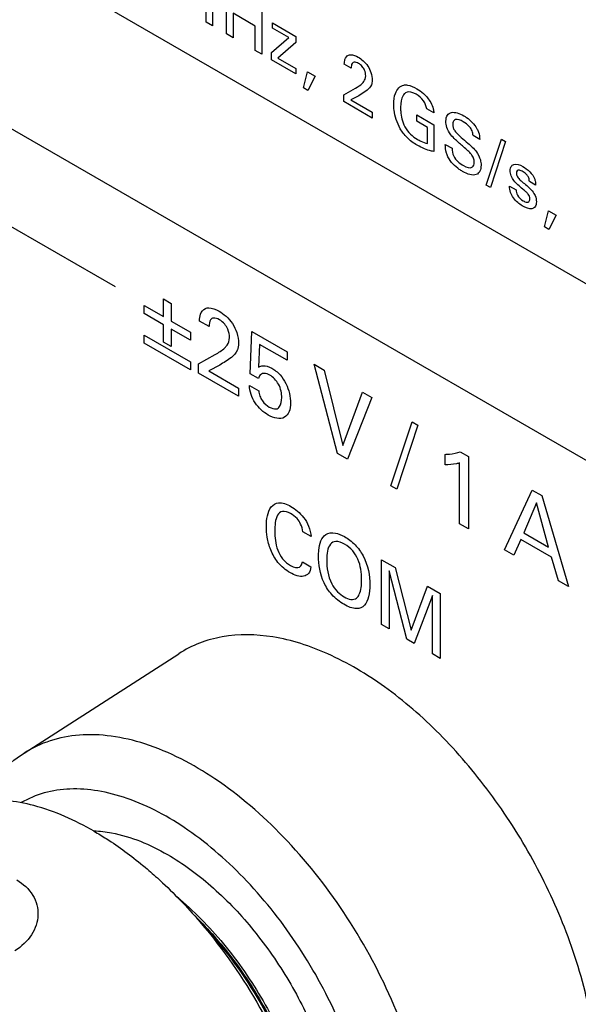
# Model space of a CAD drawing. Header units: inches. Extents: x 0 to 34, y 0 to 22.
# Tile 106 of 136: x 25.124 to 25.441, y 14.828 to 15.388. Entities that reach past the tile are written whole.
import ezdxf

# ---------------------------------------------------------------- set-up
doc = ezdxf.new("R2010")
doc.units = ezdxf.units.IN
doc.header["$LTSCALE"] = 1.87
doc.header["$MEASUREMENT"] = 0
doc.layers.get('0').update_dxf_attribs({"linetype": 'CONTINUOUS'})
doc.layers.add('02___PRT_ALL_AXES', color=7, linetype='CONTINUOUS')

msp = doc.modelspace()

# ---------------------------------------------------------------- linework, layer by layer
at = {"color": 40, "linetype": 'CONTINUOUS'}
for p, q in [((22.01252, 17.21976), (27.7666, 13.89743)), ((27.7666, 13.797), (22.01252, 17.11933)), ((25.22978, 15.38617), (25.22978, 15.41384)), ((25.23339, 15.41482), (25.23339, 15.38408)), ((25.24136, 15.37949), (25.24136, 15.41022)), ((25.26137, 15.39866), (25.26137, 15.36793)), ((25.24505, 15.39123), (25.24505, 15.37736)), ((25.25769, 15.38393), (25.24505, 15.39123)), ((25.23339, 15.38408), (25.22978, 15.38617)), ((25.26743, 15.38278), (25.26743, 15.3858)), ((25.26743, 15.3858), (25.28074, 15.37811)), ((25.17828, 15.23572), (24.92191, 15.38375)), ((25.24505, 15.37736), (25.24136, 15.37949)), ((25.25769, 15.37005), (25.25769, 15.38393)), ((25.2768, 15.37737), (25.26743, 15.38278)), ((25.26691, 15.36886), (25.2768, 15.37737)), ((25.28074, 15.37471), (25.27052, 15.36575)), ((25.28074, 15.37811), (25.28074, 15.37471)), ((25.26137, 15.36793), (25.25769, 15.37005)), ((25.26691, 15.36473), (25.26691, 15.36886)), ((25.28074, 15.35675), (25.26691, 15.36473)), ((25.27052, 15.36575), (25.28074, 15.35985)), ((25.31214, 15.36003), (25.30827, 15.36226)), ((25.28074, 15.35985), (25.28074, 15.35675)), ((25.28507, 15.34889), (25.28743, 15.35799)), ((25.28743, 15.35799), (25.29171, 15.35552)), ((25.29171, 15.35552), (25.28758, 15.34744)), ((25.28758, 15.34744), (25.28507, 15.34889)), ((25.30791, 15.34494), (25.31457, 15.34866)), ((25.32118, 15.34745), (25.31646, 15.34438)), ((25.30791, 15.34106), (25.30791, 15.34494)), ((25.32413, 15.3317), (25.30791, 15.34106)), ((25.31646, 15.34438), (25.312, 15.34206)), ((25.312, 15.34206), (25.32413, 15.33506)), ((25.32413, 15.33506), (25.32413, 15.3317)), ((25.35909, 15.33458), (25.35506, 15.3369)), ((25.34942, 15.3299), (25.34942, 15.33343)), ((25.34942, 15.33343), (25.35919, 15.32779)), ((25.3555, 15.32639), (25.34942, 15.3299)), ((25.3555, 15.31728), (25.3555, 15.32639)), ((25.35919, 15.32779), (25.35919, 15.31264)), ((25.38522, 15.31949), (25.38139, 15.3217)), ((25.38889, 15.29362), (25.39751, 15.31967)), ((25.39991, 15.31829), (25.39132, 15.29222)), ((25.39751, 15.31967), (25.39991, 15.31829)), ((25.36562, 15.31672), (25.36945, 15.31451)), ((25.4169, 15.29358), (25.41336, 15.29563)), ((25.39132, 15.29222), (25.38889, 15.29362)), ((25.40215, 15.29299), (25.4058, 15.29088)), ((25.42189, 15.26989), (25.42425, 15.27899)), ((25.42425, 15.27899), (25.42853, 15.27652)), ((25.42853, 15.27652), (25.4244, 15.26844)), ((25.4244, 15.26844), (25.42189, 15.26989)), ((25.20559, 15.21888), (25.20559, 15.22889)), ((25.20559, 15.22889), (25.20993, 15.22638)), ((25.19461, 15.22064), (25.19461, 15.22522)), ((25.19461, 15.22522), (25.20559, 15.21888)), ((25.20993, 15.22638), (25.20993, 15.21637)), ((25.20559, 15.21429), (25.19461, 15.22064)), ((25.20559, 15.20441), (25.20559, 15.21429)), ((25.20993, 15.21637), (25.22091, 15.21003)), ((25.22091, 15.20545), (25.20993, 15.21179)), ((25.20993, 15.21179), (25.20993, 15.2019)), ((25.23147, 15.21323), (25.22606, 15.21636)), ((25.19461, 15.20378), (25.19461, 15.20836)), ((25.19461, 15.20836), (25.22091, 15.19318)), ((25.22091, 15.21003), (25.22091, 15.20545)), ((25.25483, 15.18646), (25.25576, 15.21047)), ((25.25576, 15.21047), (25.27583, 15.19888)), ((25.22091, 15.18859), (25.19461, 15.20378)), ((25.20993, 15.2019), (25.20559, 15.20441)), ((25.26019, 15.20308), (25.25953, 15.19012)), ((25.27583, 15.19405), (25.26019, 15.20308)), ((25.22554, 15.19211), (25.23488, 15.19732)), ((25.27583, 15.19888), (25.27583, 15.19405)), ((25.22091, 15.19318), (25.22091, 15.18859)), ((25.22554, 15.18669), (25.22554, 15.19211)), ((25.23751, 15.19134), (25.23126, 15.18809)), ((25.29118, 15.1918), (25.2969, 15.1885)), ((25.30443, 15.14114), (25.29118, 15.1918)), ((25.2969, 15.1885), (25.30747, 15.14564)), ((25.24824, 15.17359), (25.22554, 15.18669)), ((25.23126, 15.18809), (25.24824, 15.17829)), ((25.25953, 15.18375), (25.25483, 15.18646)), ((25.24824, 15.17829), (25.24824, 15.17359)), ((25.25436, 15.17982), (25.25973, 15.17672)), ((25.30747, 15.14564), (25.31862, 15.17595)), ((25.32383, 15.17295), (25.31011, 15.13786)), ((25.31862, 15.17595), (25.32383, 15.17295)), ((25.33469, 15.12272), (25.34676, 15.15917)), ((25.35012, 15.15724), (25.3381, 15.12075)), ((25.34676, 15.15917), (25.35012, 15.15724)), ((25.31011, 15.13786), (25.30443, 15.14114)), ((25.36548, 15.13466), (25.36548, 15.14062)), ((25.37414, 15.14211), (25.37874, 15.13946)), ((25.37874, 15.13946), (25.37874, 15.09824)), ((25.37378, 15.1011), (25.37378, 15.13583)), ((25.3381, 15.12075), (25.33469, 15.12272)), ((25.39924, 15.0864), (25.41492, 15.12035)), ((25.41492, 15.12035), (25.42045, 15.11716)), ((25.42045, 15.11716), (25.43551, 15.06546)), ((25.41746, 15.11299), (25.41023, 15.09607)), ((25.42432, 15.08794), (25.41746, 15.11299)), ((25.37874, 15.09824), (25.37378, 15.1011)), ((25.28939, 15.09392), (25.28467, 15.09665)), ((25.41023, 15.09607), (25.42432, 15.08794)), ((25.40858, 15.09221), (25.40456, 15.08333)), ((25.42587, 15.08223), (25.40858, 15.09221)), ((25.40456, 15.08333), (25.39924, 15.0864)), ((25.42989, 15.06871), (25.42587, 15.08223)), ((25.28444, 15.07959), (25.2893, 15.07679)), ((25.3294, 15.08077), (25.33722, 15.07625)), ((25.3294, 15.04394), (25.3294, 15.08077)), ((25.34375, 15.03566), (25.33368, 15.07442)), ((25.33368, 15.07442), (25.33368, 15.04147)), ((25.33722, 15.07625), (25.34622, 15.04071)), ((25.34622, 15.04071), (25.35546, 15.06572)), ((25.35546, 15.06572), (25.36275, 15.06151)), ((25.43551, 15.06546), (25.42989, 15.06871)), ((25.35842, 15.06034), (25.34795, 15.03323)), ((25.35842, 15.02719), (25.35842, 15.06034)), ((25.36275, 15.06151), (25.36275, 15.02469)), ((25.33368, 15.04147), (25.3294, 15.04394)), ((25.34795, 15.03323), (25.34375, 15.03566)), ((25.36275, 15.02469), (25.35842, 15.02719))]:
    msp.add_line(p, q, dxfattribs=at)
for points, knots in [([(25.31063, 15.36737), (25.31105, 15.36754), (25.31271, 15.36787), (25.31475, 15.36712), (25.31616, 15.3663)], [0, 0, 0, 0, 0.2813, 1, 1, 1, 1]), ([(25.30827, 15.36226), (25.3083, 15.36324), (25.30849, 15.36554), (25.30971, 15.36698), (25.31063, 15.36737)], [0, 0, 0, 0, 0.414142, 1, 1, 1, 1]), ([(25.31631, 15.36277), (25.31549, 15.36324), (25.314, 15.36382), (25.31235, 15.36272), (25.31214, 15.36104), (25.31214, 15.36003)], [0, 0, 0, 0, 0.354513, 0.616098, 1, 1, 1, 1]), ([(25.31616, 15.3663), (25.31805, 15.36521), (25.32114, 15.36258), (25.3237, 15.35726), (25.32405, 15.35451), (25.32405, 15.35315)], [0, 0, 0, 0, 0.467352, 0.708427, 1, 1, 1, 1]), ([(25.3204, 15.3556), (25.3204, 15.35661), (25.32009, 15.35855), (25.31841, 15.36131), (25.31705, 15.36234), (25.31631, 15.36277)], [0, 0, 0, 0, 0.402893, 0.659304, 1, 1, 1, 1]), ([(25.31852, 15.35145), (25.31885, 15.35177), (25.31979, 15.35278), (25.3204, 15.35433), (25.3204, 15.3556)], [0, 0, 0, 0, 0.332953, 1, 1, 1, 1]), ([(25.32405, 15.35315), (25.32405, 15.35218), (25.3237, 15.34959), (25.32213, 15.34829), (25.32118, 15.34745)], [0, 0, 0, 0, 0.353082, 1, 1, 1, 1]), ([(25.33633, 15.3395), (25.33633, 15.3418), (25.337, 15.3468), (25.33984, 15.34998), (25.34205, 15.35042)], [0, 0, 0, 0, 0.426939, 1, 1, 1, 1]), ([(25.34304, 15.34606), (25.34248, 15.34566), (25.34075, 15.34371), (25.34021, 15.34037), (25.34021, 15.33782)], [0, 0, 0, 0, 0.275, 1, 1, 1, 1]), ([(25.34205, 15.35042), (25.34269, 15.35055), (25.34504, 15.3505), (25.34766, 15.34935), (25.34946, 15.34831)], [0, 0, 0, 0, 0.300648, 1, 1, 1, 1]), ([(25.34906, 15.34518), (25.34846, 15.34553), (25.3463, 15.34664), (25.34409, 15.34681), (25.34304, 15.34606)], [0, 0, 0, 0, 0.276926, 1, 1, 1, 1]), ([(25.35506, 15.3369), (25.35488, 15.33834), (25.35337, 15.34215), (25.35051, 15.34434), (25.34906, 15.34518)], [0, 0, 0, 0, 0.445669, 1, 1, 1, 1]), ([(25.34946, 15.34831), (25.35072, 15.34758), (25.35359, 15.34566), (25.35621, 15.34244), (25.35732, 15.3405)], [0, 0, 0, 0, 0.444154, 1, 1, 1, 1]), ([(25.35732, 15.3405), (25.35795, 15.33936), (25.35885, 15.33726), (25.35904, 15.33534), (25.35909, 15.33458)], [0, 0, 0, 0, 0.590834, 1, 1, 1, 1]), ([(25.34006, 15.32565), (25.33815, 15.32898), (25.33658, 15.33409), (25.33633, 15.33842), (25.33633, 15.3395)], [0, 0, 0, 0, 0.743677, 1, 1, 1, 1]), ([(25.34021, 15.33782), (25.34021, 15.33708), (25.34038, 15.33363), (25.34117, 15.32962), (25.34264, 15.32675)], [0, 0, 0, 0, 0.220317, 1, 1, 1, 1]), ([(25.36598, 15.32987), (25.36598, 15.33126), (25.36653, 15.33371), (25.36911, 15.33518), (25.37244, 15.33481), (25.37488, 15.33372), (25.37612, 15.333)], [0, 0, 0, 0, 0.253899, 0.489097, 0.737966, 1, 1, 1, 1]), ([(25.36875, 15.32224), (25.36783, 15.32349), (25.36635, 15.32618), (25.36598, 15.3288), (25.36598, 15.32987)], [0, 0, 0, 0, 0.544684, 1, 1, 1, 1]), ([(25.37579, 15.32962), (25.37429, 15.33048), (25.37201, 15.33138), (25.37014, 15.33004), (25.36989, 15.32875), (25.36989, 15.32805)], [0, 0, 0, 0, 0.552749, 0.773308, 1, 1, 1, 1]), ([(25.38139, 15.3217), (25.38135, 15.32254), (25.38104, 15.32427), (25.37904, 15.32751), (25.37705, 15.32889), (25.37579, 15.32962)], [0, 0, 0, 0, 0.274398, 0.507626, 1, 1, 1, 1]), ([(25.37612, 15.333), (25.37666, 15.33269), (25.3793, 15.33102), (25.38216, 15.3283), (25.38361, 15.32566)], [0, 0, 0, 0, 0.20189, 1, 1, 1, 1]), ([(25.34972, 15.31624), (25.34771, 15.3174), (25.34415, 15.31988), (25.34108, 15.32385), (25.34006, 15.32565)], [0, 0, 0, 0, 0.578801, 1, 1, 1, 1]), ([(25.36989, 15.32805), (25.36989, 15.32746), (25.37003, 15.32621), (25.37109, 15.32421), (25.37272, 15.32244), (25.37397, 15.32133), (25.37469, 15.32072)], [0, 0, 0, 0, 0.225052, 0.42883, 0.676028, 1, 1, 1, 1]), ([(25.38361, 15.32566), (25.38394, 15.32503), (25.38491, 15.32292), (25.38515, 15.32083), (25.38522, 15.31949)], [0, 0, 0, 0, 0.308519, 1, 1, 1, 1]), ([(25.34972, 15.31964), (25.35041, 15.31925), (25.35236, 15.31821), (25.35429, 15.31755), (25.3555, 15.31728)], [0, 0, 0, 0, 0.351837, 1, 1, 1, 1]), ([(25.37597, 15.31534), (25.37443, 15.31667), (25.37196, 15.31873), (25.36953, 15.32117), (25.36875, 15.32224)], [0, 0, 0, 0, 0.626433, 1, 1, 1, 1]), ([(25.37469, 15.32072), (25.37595, 15.31962), (25.37885, 15.31708), (25.38185, 15.31444), (25.38328, 15.31253)], [0, 0, 0, 0, 0.433304, 1, 1, 1, 1]), ([(25.35919, 15.31264), (25.3587, 15.31273), (25.35564, 15.31337), (25.35241, 15.31469), (25.34972, 15.31624)], [0, 0, 0, 0, 0.162842, 1, 1, 1, 1]), ([(25.36716, 15.30961), (25.36681, 15.31034), (25.36582, 15.31281), (25.36562, 15.3152), (25.36562, 15.31672)], [0, 0, 0, 0, 0.303502, 1, 1, 1, 1]), ([(25.36945, 15.31451), (25.3695, 15.31315), (25.37009, 15.30885), (25.37393, 15.30583), (25.37587, 15.30472)], [0, 0, 0, 0, 0.37304, 1, 1, 1, 1]), ([(25.3821, 15.30661), (25.3821, 15.30733), (25.38187, 15.30892), (25.38037, 15.3113), (25.37834, 15.31329), (25.37682, 15.31461), (25.37597, 15.31534)], [0, 0, 0, 0, 0.226794, 0.433037, 0.684822, 1, 1, 1, 1]), ([(25.38328, 15.31253), (25.38429, 15.31117), (25.38566, 15.30837), (25.38593, 15.30582), (25.38593, 15.30486)], [0, 0, 0, 0, 0.592952, 1, 1, 1, 1]), ([(25.37542, 15.30136), (25.3748, 15.30171), (25.37188, 15.30355), (25.36861, 15.30664), (25.36716, 15.30961)], [0, 0, 0, 0, 0.208279, 1, 1, 1, 1]), ([(25.37587, 15.30472), (25.37771, 15.30365), (25.38104, 15.30257), (25.3821, 15.30543), (25.3821, 15.30661)], [0, 0, 0, 0, 0.643348, 1, 1, 1, 1]), ([(25.38593, 15.30486), (25.38593, 15.30357), (25.3855, 15.3012), (25.38235, 15.29836), (25.37814, 15.29978), (25.37542, 15.30136)], [0, 0, 0, 0, 0.226282, 0.449587, 1, 1, 1, 1]), ([(25.40252, 15.30184), (25.40252, 15.30275), (25.40286, 15.3044), (25.40514, 15.30612), (25.40793, 15.30519), (25.40974, 15.30414)], [0, 0, 0, 0, 0.234035, 0.46226, 1, 1, 1, 1]), ([(25.40963, 15.29135), (25.40871, 15.29212), (25.40699, 15.29357), (25.40464, 15.29591), (25.40281, 15.29887), (25.40252, 15.30091), (25.40252, 15.30184)], [0, 0, 0, 0, 0.286328, 0.534798, 0.753057, 1, 1, 1, 1]), ([(25.40978, 15.30118), (25.40908, 15.30158), (25.40789, 15.30212), (25.40634, 15.30196), (25.40602, 15.30091), (25.40602, 15.30029)], [0, 0, 0, 0, 0.409509, 0.684662, 1, 1, 1, 1]), ([(25.41336, 15.29563), (25.41338, 15.29626), (25.41324, 15.29758), (25.41185, 15.29985), (25.41056, 15.30073), (25.40978, 15.30118)], [0, 0, 0, 0, 0.316262, 0.561071, 1, 1, 1, 1]), ([(25.40602, 15.30029), (25.40602, 15.29953), (25.4068, 15.2976), (25.40806, 15.29656), (25.40864, 15.29605)], [0, 0, 0, 0, 0.523024, 1, 1, 1, 1]), ([(25.40864, 15.29605), (25.41037, 15.29458), (25.41292, 15.29258), (25.41537, 15.28988), (25.41597, 15.28888)], [0, 0, 0, 0, 0.683477, 1, 1, 1, 1]), ([(25.41641, 15.29697), (25.41653, 15.29663), (25.41685, 15.29544), (25.4169, 15.29434), (25.4169, 15.29358)], [0, 0, 0, 0, 0.289781, 1, 1, 1, 1]), ([(25.40937, 15.28188), (25.40764, 15.28288), (25.40487, 15.28501), (25.40244, 15.28958), (25.40214, 15.29188), (25.40215, 15.29299)], [0, 0, 0, 0, 0.494126, 0.726749, 1, 1, 1, 1]), ([(25.4058, 15.29088), (25.40578, 15.29), (25.40642, 15.28718), (25.40869, 15.28534), (25.40985, 15.28467)], [0, 0, 0, 0, 0.399515, 1, 1, 1, 1]), ([(25.41369, 15.28581), (25.41369, 15.28625), (25.41357, 15.2872), (25.41263, 15.28868), (25.41128, 15.28997), (25.41023, 15.29084), (25.40963, 15.29135)], [0, 0, 0, 0, 0.210695, 0.403365, 0.655878, 1, 1, 1, 1]), ([(25.40985, 15.28467), (25.41019, 15.28447), (25.41135, 15.28383), (25.41258, 15.28371), (25.4131, 15.28416)], [0, 0, 0, 0, 0.287799, 1, 1, 1, 1]), ([(25.41737, 15.28412), (25.41737, 15.28354), (25.41713, 15.28159), (25.41598, 15.28031), (25.41487, 15.28015)], [0, 0, 0, 0, 0.275135, 1, 1, 1, 1]), ([(25.41597, 15.28888), (25.41622, 15.28847), (25.41704, 15.28688), (25.41737, 15.28518), (25.41737, 15.28412)], [0, 0, 0, 0, 0.268786, 1, 1, 1, 1]), ([(25.22606, 15.21636), (25.22609, 15.21773), (25.22637, 15.22095), (25.22807, 15.22296), (25.22936, 15.2235)], [0, 0, 0, 0, 0.414318, 1, 1, 1, 1]), ([(25.22936, 15.2235), (25.22995, 15.22375), (25.23226, 15.2242), (25.23512, 15.22316), (25.2371, 15.22201)], [0, 0, 0, 0, 0.281268, 1, 1, 1, 1]), ([(25.23731, 15.21707), (25.23617, 15.21773), (25.23407, 15.21854), (25.23176, 15.21701), (25.23147, 15.21466), (25.23147, 15.21323)], [0, 0, 0, 0, 0.354349, 0.615971, 1, 1, 1, 1]), ([(25.2371, 15.22201), (25.23974, 15.22049), (25.24406, 15.2168), (25.24766, 15.20936), (25.24814, 15.20551), (25.24814, 15.20361)], [0, 0, 0, 0, 0.467414, 0.708514, 1, 1, 1, 1]), ([(25.24303, 15.20703), (25.24303, 15.20846), (25.2426, 15.21116), (25.24025, 15.21503), (25.23835, 15.21647), (25.23731, 15.21707)], [0, 0, 0, 0, 0.403117, 0.659592, 1, 1, 1, 1]), ([(25.2404, 15.20122), (25.24085, 15.20168), (25.24218, 15.20309), (25.24303, 15.20525), (25.24303, 15.20703)], [0, 0, 0, 0, 0.332817, 1, 1, 1, 1]), ([(25.24814, 15.20361), (25.24814, 15.20225), (25.24764, 15.19863), (25.24545, 15.19681), (25.24411, 15.19563)], [0, 0, 0, 0, 0.352848, 1, 1, 1, 1]), ([(25.24411, 15.19563), (25.24309, 15.19474), (25.24083, 15.19342), (25.23863, 15.19198), (25.23751, 15.19134)], [0, 0, 0, 0, 0.507046, 1, 1, 1, 1]), ([(25.25953, 15.19012), (25.26031, 15.19058), (25.26247, 15.19145), (25.26536, 15.19056), (25.26706, 15.18959)], [0, 0, 0, 0, 0.394929, 1, 1, 1, 1]), ([(25.26706, 15.18959), (25.26865, 15.18866), (25.27174, 15.18624), (25.27651, 15.17915), (25.27773, 15.17315), (25.27773, 15.16984)], [0, 0, 0, 0, 0.271999, 0.512004, 1, 1, 1, 1]), ([(25.26117, 15.18625), (25.26092, 15.18611), (25.26017, 15.18553), (25.25976, 15.18449), (25.25953, 15.18375)], [0, 0, 0, 0, 0.306593, 1, 1, 1, 1]), ([(25.26597, 15.18563), (25.26548, 15.18591), (25.26374, 15.18674), (25.26206, 15.18676), (25.26117, 15.18625)], [0, 0, 0, 0, 0.282298, 1, 1, 1, 1]), ([(25.27273, 15.17285), (25.27273, 15.17514), (25.27184, 15.1805), (25.26775, 15.1846), (25.26597, 15.18563)], [0, 0, 0, 0, 0.527677, 1, 1, 1, 1]), ([(25.26499, 15.16296), (25.26241, 15.16446), (25.25829, 15.16804), (25.25498, 15.17482), (25.25442, 15.1782), (25.25436, 15.17982)], [0, 0, 0, 0, 0.497676, 0.734969, 1, 1, 1, 1]), ([(25.25973, 15.17672), (25.25975, 15.17579), (25.2601, 15.17382), (25.26211, 15.17014), (25.26429, 15.16825), (25.26566, 15.16746)], [0, 0, 0, 0, 0.277765, 0.522685, 1, 1, 1, 1]), ([(25.26566, 15.16746), (25.26695, 15.16672), (25.2694, 15.16588), (25.2722, 15.1679), (25.27273, 15.17088), (25.27273, 15.17285)], [0, 0, 0, 0, 0.319104, 0.577277, 1, 1, 1, 1]), ([(25.27773, 15.16984), (25.27773, 15.16621), (25.27531, 15.15959), (25.26831, 15.16105), (25.26499, 15.16296)], [0, 0, 0, 0, 0.487298, 1, 1, 1, 1]), ([(25.36548, 15.14062), (25.36632, 15.14064), (25.36932, 15.14085), (25.37223, 15.14135), (25.37414, 15.14211)], [0, 0, 0, 0, 0.275023, 1, 1, 1, 1]), ([(25.37378, 15.13583), (25.37318, 15.13559), (25.37055, 15.13487), (25.36772, 15.13459), (25.36548, 15.13466)], [0, 0, 0, 0, 0.240589, 1, 1, 1, 1]), ([(25.26399, 15.09971), (25.26399, 15.10182), (25.26438, 15.10597), (25.26635, 15.1112), (25.27099, 15.11399), (25.27556, 15.11237), (25.27795, 15.11099)], [0, 0, 0, 0, 0.223994, 0.462907, 0.707046, 1, 1, 1, 1]), ([(25.27795, 15.11099), (25.28042, 15.10956), (25.28441, 15.10637), (25.28846, 15.09964), (25.28927, 15.09579), (25.28939, 15.09392)], [0, 0, 0, 0, 0.461485, 0.708753, 1, 1, 1, 1]), ([(25.27777, 15.107), (25.27616, 15.10793), (25.27296, 15.1089), (25.27006, 15.10621), (25.26892, 15.10196), (25.26872, 15.09869), (25.26872, 15.09704)], [0, 0, 0, 0, 0.270396, 0.509711, 0.759542, 1, 1, 1, 1]), ([(25.28467, 15.09665), (25.28448, 15.09805), (25.28386, 15.10075), (25.28119, 15.1047), (25.27901, 15.10629), (25.27777, 15.107)], [0, 0, 0, 0, 0.349519, 0.618602, 1, 1, 1, 1]), ([(25.27737, 15.07342), (25.27503, 15.07477), (25.27058, 15.07832), (25.26613, 15.08624), (25.26433, 15.0934), (25.26399, 15.09773), (25.26399, 15.09971)], [0, 0, 0, 0, 0.298299, 0.543333, 0.781213, 1, 1, 1, 1]), ([(25.26872, 15.09704), (25.26872, 15.0953), (25.26892, 15.09181), (25.27016, 15.08632), (25.27318, 15.08071), (25.27619, 15.07829), (25.27773, 15.0774)], [0, 0, 0, 0, 0.259407, 0.504061, 0.733963, 1, 1, 1, 1]), ([(25.29364, 15.08275), (25.29364, 15.0839), (25.29384, 15.08894), (25.29537, 15.09348), (25.29775, 15.09506)], [0, 0, 0, 0, 0.221623, 1, 1, 1, 1]), ([(25.29775, 15.09506), (25.29922, 15.09604), (25.3027, 15.09654), (25.30665, 15.09487), (25.3084, 15.09386)], [0, 0, 0, 0, 0.552289, 1, 1, 1, 1]), ([(25.3084, 15.09386), (25.31042, 15.09269), (25.31435, 15.08978), (25.32137, 15.08022), (25.3228, 15.07149), (25.3228, 15.06652)], [0, 0, 0, 0, 0.247959, 0.473073, 1, 1, 1, 1]), ([(25.30844, 15.08956), (25.30673, 15.09054), (25.30346, 15.09179), (25.29999, 15.08988), (25.29852, 15.08567), (25.29828, 15.08223), (25.29828, 15.08037)], [0, 0, 0, 0, 0.273889, 0.503283, 0.742391, 1, 1, 1, 1]), ([(25.31811, 15.06928), (25.31811, 15.07123), (25.31789, 15.075), (25.31638, 15.08086), (25.31301, 15.08637), (25.31, 15.08865), (25.30844, 15.08956)], [0, 0, 0, 0, 0.279794, 0.519729, 0.741021, 1, 1, 1, 1]), ([(25.30804, 15.05541), (25.30572, 15.05675), (25.30135, 15.06), (25.2947, 15.07011), (25.29364, 15.07815), (25.29364, 15.08275)], [0, 0, 0, 0, 0.282789, 0.515308, 1, 1, 1, 1]), ([(25.2893, 15.07679), (25.28915, 15.07524), (25.28828, 15.07261), (25.28425, 15.07049), (25.28005, 15.07188), (25.27737, 15.07342)], [0, 0, 0, 0, 0.262584, 0.504093, 1, 1, 1, 1]), ([(25.2829, 15.07661), (25.28316, 15.07679), (25.28392, 15.0775), (25.28429, 15.07871), (25.28444, 15.07959)], [0, 0, 0, 0, 0.315427, 1, 1, 1, 1]), ([(25.30111, 15.06711), (25.30194, 15.06543), (25.30424, 15.06231), (25.3069, 15.0604), (25.30818, 15.05966)], [0, 0, 0, 0, 0.509693, 1, 1, 1, 1]), ([(25.3228, 15.06652), (25.3228, 15.06411), (25.3224, 15.05961), (25.32008, 15.05429), (25.31501, 15.0522), (25.31046, 15.05401), (25.30804, 15.05541)], [0, 0, 0, 0, 0.246721, 0.480963, 0.715192, 1, 1, 1, 1]), ([(25.31524, 15.05895), (25.31589, 15.05949), (25.31767, 15.0622), (25.31811, 15.06627), (25.31811, 15.06928)], [0, 0, 0, 0, 0.281959, 1, 1, 1, 1]), ([(25.30818, 15.05966), (25.30947, 15.05892), (25.31212, 15.05777), (25.31439, 15.05827), (25.31524, 15.05895)], [0, 0, 0, 0, 0.492984, 1, 1, 1, 1])]:
    msp.add_open_spline(points, degree=3, knots=knots, dxfattribs=at)
for points in [[(25.31457, 15.34866), (25.31598, 15.34943), (25.31735, 15.35029), (25.31852, 15.35145)], [(25.34264, 15.32675), (25.34429, 15.32361), (25.3472, 15.32109), (25.34972, 15.31964)], [(25.40974, 15.30414), (25.41216, 15.30275), (25.41533, 15.3001), (25.41641, 15.29697)], [(25.4131, 15.28416), (25.41347, 15.2845), (25.41369, 15.28511), (25.41369, 15.28581)], [(25.41487, 15.28015), (25.41327, 15.27995), (25.41125, 15.2808), (25.40937, 15.28188)], [(25.23488, 15.19732), (25.23685, 15.1984), (25.23877, 15.19961), (25.2404, 15.20122)], [(25.27773, 15.0774), (25.27957, 15.07634), (25.28162, 15.07582), (25.2829, 15.07661)], [(25.29828, 15.08037), (25.29828, 15.07635), (25.29892, 15.07151), (25.30111, 15.06711)]]:
    msp.add_open_spline(points, degree=3, dxfattribs=at)
at = {"color": 7, "linetype": 'CONTINUOUS'}
for points, knots in [([(25.35818, 14.73049), (25.35818, 14.74692), (25.35352, 14.78147), (25.3362, 14.83214), (25.30955, 14.88084), (25.27575, 14.92348), (25.23764, 14.95654), (25.20323, 14.97463), (25.17646, 14.98104), (25.15812, 14.98179), (25.14113, 14.97859), (25.13097, 14.9738), (25.12639, 14.97085)], [0, 0, 0, 0, 0.129248, 0.271533, 0.419274, 0.563863, 0.697276, 0.813799, 0.865311, 0.912738, 0.957117, 1, 1, 1, 1]), ([(25.10025, 14.94377), (25.10357, 14.94919), (25.11128, 14.95933), (25.12112, 14.96746), (25.12639, 14.97085)], [0, 0, 0, 0, 0.503705, 1, 1, 1, 1]), ([(25.32544, 14.73086), (25.32544, 14.74507), (25.32146, 14.77495), (25.30662, 14.81882), (25.28376, 14.86109), (25.2547, 14.89828), (25.22183, 14.92739), (25.19208, 14.94366), (25.1688, 14.94985), (25.15279, 14.95103), (25.13787, 14.94885), (25.12884, 14.94509), (25.12474, 14.94272)], [0, 0, 0, 0, 0.128677, 0.27027, 0.417426, 0.561774, 0.695447, 0.812714, 0.864679, 0.912512, 0.957141, 1, 1, 1, 1]), ([(25.12222, 14.89881), (25.12587, 14.8967), (25.13072, 14.89231), (25.13389, 14.88475), (25.13452, 14.87886), (25.13344, 14.87299), (25.12979, 14.86541), (25.1249, 14.86089), (25.12121, 14.85856)], [0, 0, 0, 0, 0.256534, 0.37581, 0.492955, 0.611483, 0.734356, 1, 1, 1, 1])]:
    msp.add_open_spline(points, degree=3, knots=knots, dxfattribs=at)
at = {"layer": '02___PRT_ALL_AXES', "color": 7, "linetype": 'CONTINUOUS'}
for p, q in [((25.12639, 14.97085), (25.21424, 15.02737)), ((25.16584, 14.92673), (25.16608, 14.92672)), ((25.19382, 14.9071), (25.1941, 14.90687)), ((25.1941, 14.90687), (25.19426, 14.90674))]:
    msp.add_line(p, q, dxfattribs=at)
for points, knots in [([(25.43431, 14.86928), (25.42895, 14.88332), (25.41618, 14.91074), (25.39198, 14.94858), (25.3637, 14.98181), (25.33282, 15.00868), (25.30084, 15.0278), (25.26928, 15.03818), (25.24377, 15.0387), (25.22589, 15.03378), (25.21793, 15.02974), (25.21424, 15.02737)], [0, 0, 0, 0, 0.149874, 0.300619, 0.44682, 0.583583, 0.707215, 0.816075, 0.911662, 0.956277, 1, 1, 1, 1]), ([(25.16611, 14.92651), (25.1554, 14.9327), (25.13417, 14.94225), (25.11075, 14.94509), (25.10014, 14.94412)], [0, 0, 0, 0, 0.537271, 1, 1, 1, 1]), ([(25.16608, 14.92672), (25.16944, 14.92658), (25.1841, 14.92482), (25.19803, 14.91893), (25.20787, 14.91325)], [0, 0, 0, 0, 0.228146, 1, 1, 1, 1]), ([(25.16611, 14.92651), (25.16847, 14.92515), (25.17811, 14.91928), (25.18722, 14.91256), (25.19382, 14.9071)], [0, 0, 0, 0, 0.24109, 1, 1, 1, 1]), ([(25.20787, 14.91325), (25.21663, 14.9082), (25.23378, 14.89553), (25.25651, 14.87179), (25.27633, 14.84368), (25.29205, 14.81287), (25.30273, 14.78121), (25.30772, 14.75055), (25.30673, 14.72267), (25.3016, 14.70581), (25.29788, 14.69868)], [0, 0, 0, 0, 0.12136, 0.253935, 0.392952, 0.532756, 0.667591, 0.792361, 0.903485, 1, 1, 1, 1]), ([(25.19426, 14.90674), (25.19692, 14.90454), (25.20763, 14.89523), (25.21755, 14.88501), (25.2246, 14.8769)], [0, 0, 0, 0, 0.243009, 1, 1, 1, 1]), ([(25.21316, 14.88924), (25.22278, 14.88126), (25.24086, 14.86275), (25.26305, 14.8306), (25.2798, 14.79531), (25.28679, 14.7704), (25.28889, 14.75808)], [0, 0, 0, 0, 0.243227, 0.499996, 0.756766, 1, 1, 1, 1]), ([(25.2224, 14.87931), (25.22986, 14.87214), (25.24393, 14.85632), (25.26167, 14.8298), (25.27577, 14.80118), (25.28244, 14.78109), (25.28491, 14.77103)], [0, 0, 0, 0, 0.245496, 0.5, 0.754505, 1, 1, 1, 1]), ([(25.22454, 14.87683), (25.23837, 14.86305), (25.26221, 14.83147), (25.278, 14.79519), (25.28324, 14.77633)], [0, 0, 0, 0, 0.499384, 1, 1, 1, 1]), ([(25.2246, 14.8769), (25.23736, 14.86222), (25.26003, 14.83024), (25.27665, 14.79475), (25.28315, 14.77638)], [0, 0, 0, 0, 0.499651, 1, 1, 1, 1]), ([(25.22857, 14.87219), (25.24084, 14.85919), (25.26214, 14.83007), (25.27671, 14.79706), (25.28184, 14.77994)], [0, 0, 0, 0, 0.500001, 1, 1, 1, 1]), ([(25.45216, 14.78065), (25.45216, 14.7951), (25.44865, 14.82539), (25.43995, 14.85451), (25.43431, 14.86928)], [0, 0, 0, 0, 0.477585, 1, 1, 1, 1])]:
    msp.add_open_spline(points, degree=3, knots=knots, dxfattribs=at)

doc.saveas('drawing.dxf')
